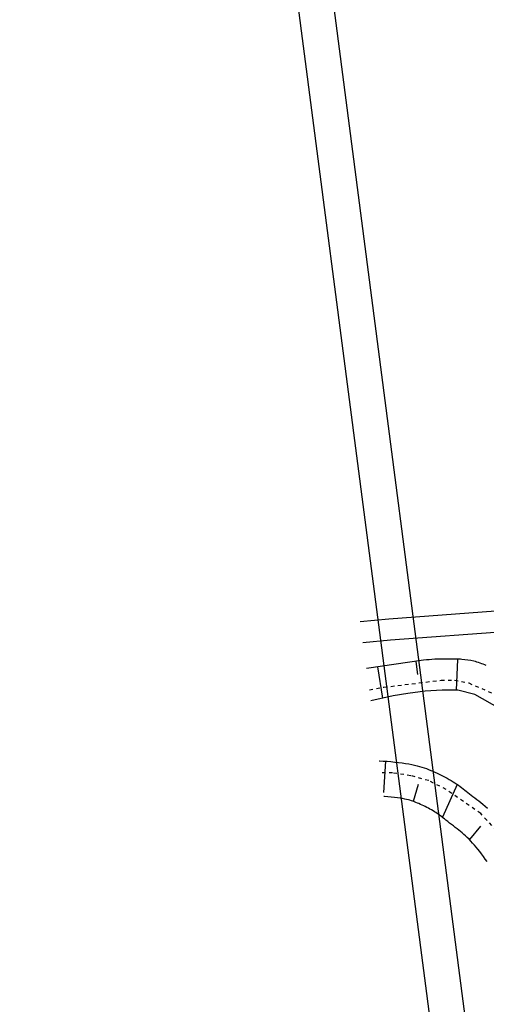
# Model space of a CAD drawing. Extents: x 446224 to 446791, y 446199 to 447379.
# Tile 27 of 113: x 446224 to 446290, y 446880 to 447019. Entities that reach past the tile are written whole.
import ezdxf

# ---------------------------------------------------------------- set-up
doc = ezdxf.new("R2010")
doc.units = 0
doc.header["$LTSCALE"] = 2
doc.header["$MEASUREMENT"] = 0
doc.linetypes.add('ACAD_ISO10W100W', pattern=[0.5, 0.25, -0.25])
doc.linetypes.add('AUSGEZOGEN', pattern=[0])
doc.layers.get('0').update_dxf_attribs({"linetype": 'AUSGEZOGEN'})
for name, color, linetype in [('DB-Gewerbegebiet', 15, 'CONTINUOUS'), ('Planeinteilung', 250, 'CONTINUOUS'), ('RAHMEN', 7, 'AUSGEZOGEN')]:
    doc.layers.add(name, color=color, linetype=linetype)

# ---------------------------------------------------------------- blocks, each defined once
blk = doc.blocks.new('1135420')
blk.add_line((0, 0), (1135, 0))
at = {"layer": 'RAHMEN'}
blk.add_line((25, 5), (950, 5), dxfattribs=at)

msp = doc.modelspace()

# ---------------------------------------------------------------- linework, layer by layer
at = {"layer": 'DB-Gewerbegebiet', "linetype": 'Continuous'}
for p, q in [((446276.46, 446934.47), (446381.31, 446942.25)), ((446276.72, 446931.48), (446381.54, 446939.25)), ((446272.41, 446934.07), (446276.46, 446934.47)), ((446272.81, 446931.1), (446276.72, 446931.48)), ((446281.41, 446928.59), (446273.31, 446927.43)), ((446280.29, 446928.43), (446280.56, 446926.55)), ((446286.07, 446928.74), (446283.94, 446928.75)), ((446286.06, 446924.34), (446286.26, 446928.72)), ((446274.87, 446927.65), (446275.56, 446923.21)), ((446281.64, 446924.21), (446279.17, 446923.89)), ((446284.05, 446924.37), (446281.64, 446924.21)), ((446286.26, 446924.34), (446284.05, 446924.37)), ((446288.66, 446923.73), (446286.26, 446924.34)), ((446277.1, 446923.54), (446273.94, 446922.86)), ((446279.17, 446923.89), (446277.1, 446923.54)), ((446292.26, 446921.69), (446288.66, 446923.73)), ((446275.1, 446914.32), (446275.15, 446914.32)), ((446275.15, 446914.32), (446275.68, 446914.3)), ((446275.68, 446914.3), (446276.23, 446914.26)), ((446276.02, 446914.28), (446275.72, 446909.82)), ((446276.23, 446914.26), (446276.78, 446914.22)), ((446276.78, 446914.22), (446277.33, 446914.16)), ((446277.33, 446914.16), (446277.86, 446914.1)), ((446277.86, 446914.1), (446278.38, 446914.04)), ((446278.38, 446914.04), (446278.87, 446913.97)), ((446278.87, 446913.97), (446279.32, 446913.89)), ((446279.32, 446913.89), (446279.75, 446913.81)), ((446279.75, 446913.81), (446280.14, 446913.72)), ((446280.14, 446913.72), (446280.5, 446913.63)), ((446280.5, 446913.63), (446280.85, 446913.54)), ((446280.85, 446913.54), (446281.18, 446913.44)), ((446281.18, 446913.44), (446281.5, 446913.33)), ((446281.5, 446913.33), (446281.81, 446913.22)), ((446281.81, 446913.22), (446282.12, 446913.1)), ((446282.12, 446913.1), (446282.43, 446912.98)), ((446282.43, 446912.98), (446282.73, 446912.86)), ((446282.73, 446912.86), (446283.03, 446912.73)), ((446283.03, 446912.73), (446283.32, 446912.59)), ((446283.32, 446912.59), (446283.62, 446912.45)), ((446283.62, 446912.45), (446283.91, 446912.31)), ((446283.91, 446912.31), (446284.2, 446912.16)), ((446284.2, 446912.16), (446284.48, 446912)), ((446284.48, 446912), (446284.77, 446911.85)), ((446284.77, 446911.85), (446285.05, 446911.69)), ((446285.05, 446911.69), (446285.33, 446911.52)), ((446285.33, 446911.52), (446285.6, 446911.36)), ((446280.62, 446910.99), (446279.94, 446908.58)), ((446286.19, 446910.97), (446284.08, 446906.32)), ((446285.6, 446911.36), (446285.86, 446911.19)), ((446285.86, 446911.19), (446286.11, 446911.03)), ((446286.11, 446911.03), (446286.36, 446910.86)), ((446286.36, 446910.86), (446286.59, 446910.69)), ((446286.59, 446910.69), (446286.81, 446910.53)), ((446286.81, 446910.53), (446287.03, 446910.36)), ((446287.03, 446910.36), (446287.25, 446910.19)), ((446287.25, 446910.19), (446287.47, 446910.02)), ((446275.87, 446909.28), (446275.79, 446909.28)), ((446276.34, 446909.24), (446275.87, 446909.28)), ((446276.81, 446909.19), (446276.34, 446909.24)), ((446277.27, 446909.14), (446276.81, 446909.19)), ((446277.7, 446909.08), (446277.27, 446909.14)), ((446278.09, 446909.03), (446277.7, 446909.08)), ((446278.43, 446908.97), (446278.09, 446909.03)), ((446278.74, 446908.91), (446278.43, 446908.97)), ((446279, 446908.85), (446278.74, 446908.91)), ((446279.25, 446908.79), (446279, 446908.85)), ((446279.47, 446908.73), (446279.25, 446908.79)), ((446279.68, 446908.67), (446279.47, 446908.73)), ((446279.89, 446908.6), (446279.68, 446908.67)), ((446287.47, 446910.02), (446287.69, 446909.84)), ((446287.69, 446909.84), (446287.92, 446909.66)), ((446287.92, 446909.66), (446288.16, 446909.47)), ((446288.16, 446909.47), (446288.42, 446909.28)), ((446288.42, 446909.28), (446288.68, 446909.08)), ((446288.68, 446909.08), (446288.96, 446908.86)), ((446288.96, 446908.86), (446289.24, 446908.64)), ((446289.24, 446908.64), (446289.54, 446908.41)), ((446280.1, 446908.52), (446279.89, 446908.6)), ((446280.32, 446908.44), (446280.1, 446908.52)), ((446280.54, 446908.35), (446280.32, 446908.44)), ((446280.76, 446908.26), (446280.54, 446908.35)), ((446280.98, 446908.16), (446280.76, 446908.26)), ((446281.2, 446908.06), (446280.98, 446908.16)), ((446281.43, 446907.96), (446281.2, 446908.06)), ((446281.65, 446907.85), (446281.43, 446907.96)), ((446281.87, 446907.73), (446281.65, 446907.85)), ((446282.1, 446907.61), (446281.87, 446907.73)), ((446282.32, 446907.49), (446282.1, 446907.61)), ((446282.54, 446907.36), (446282.32, 446907.49)), ((446282.75, 446907.24), (446282.54, 446907.36)), ((446282.95, 446907.11), (446282.75, 446907.24)), ((446289.54, 446908.41), (446289.84, 446908.17)), ((446289.84, 446908.17), (446290.15, 446907.91)), ((446290.15, 446907.91), (446290.46, 446907.63)), ((446283.15, 446906.99), (446282.95, 446907.11)), ((446283.33, 446906.87), (446283.15, 446906.99)), ((446283.49, 446906.76), (446283.33, 446906.87)), ((446283.65, 446906.65), (446283.49, 446906.76)), ((446283.81, 446906.53), (446283.65, 446906.65)), ((446283.98, 446906.4), (446283.81, 446906.53)), ((446284.16, 446906.25), (446283.98, 446906.4)), ((446284.37, 446906.09), (446284.16, 446906.25)), ((446284.59, 446905.92), (446284.37, 446906.09)), ((446284.84, 446905.72), (446284.59, 446905.92)), ((446285.1, 446905.51), (446284.84, 446905.72)), ((446285.38, 446905.3), (446285.1, 446905.51)), ((446285.65, 446905.1), (446285.38, 446905.3)), ((446285.91, 446904.9), (446285.65, 446905.1)), ((446286.16, 446904.7), (446285.91, 446904.9)), ((446286.41, 446904.51), (446286.16, 446904.7)), ((446286.65, 446904.31), (446286.41, 446904.51)), ((446289.51, 446905.09), (446287.91, 446903.16)), ((446286.89, 446904.11), (446286.65, 446904.31)), ((446287.13, 446903.9), (446286.89, 446904.11)), ((446287.37, 446903.69), (446287.13, 446903.9)), ((446287.61, 446903.45), (446287.37, 446903.69)), ((446287.86, 446903.2), (446287.61, 446903.45)), ((446288.11, 446902.94), (446287.86, 446903.2)), ((446288.37, 446902.67), (446288.11, 446902.94)), ((446288.62, 446902.38), (446288.37, 446902.67)), ((446288.87, 446902.09), (446288.62, 446902.38)), ((446289.12, 446901.79), (446288.87, 446902.09)), ((446289.38, 446901.46), (446289.12, 446901.79)), ((446289.63, 446901.13), (446289.38, 446901.46)), ((446289.89, 446900.77), (446289.63, 446901.13)), ((446290.16, 446900.41), (446289.89, 446900.77)), ((446290.42, 446900.05), (446290.16, 446900.41))]:
    msp.add_line(p, q, dxfattribs=at)
at = {"layer": 'DB-Gewerbegebiet', "linetype": 'ACAD_ISO10W100W'}
for p, q in [((446275.79, 446924.77), (446283.89, 446925.76)), ((446283.89, 446925.76), (446285.81, 446925.77)), ((446285.81, 446925.77), (446287.82, 446925.37)), ((446273.73, 446924.41), (446275.79, 446924.77)), ((446287.82, 446925.37), (446291.98, 446923.58)), ((446277.02, 446912.61), (446275.33, 446912.63)), ((446279.6, 446912.22), (446277.02, 446912.61)), ((446282.14, 446911.52), (446279.6, 446912.22)), ((446284.63, 446910.27), (446282.14, 446911.52)), ((446289.52, 446906.84), (446284.63, 446910.27)), ((446293.15, 446902.97), (446289.52, 446906.84))]:
    msp.add_line(p, q, dxfattribs=at)
at = {"layer": 'DB-Gewerbegebiet', "linetype": 'Continuous'}
for centre, major_axis, start_param, end_param in [((446285.81, 446886.21), (30.13, 30.13), 0.851433, 0.888753), ((446283.98, 446913.92), (10.49, 10.49), 0.78818, 0.851433), ((446285.83, 446912.14), (11.74, 11.74), 0.724533, 0.771209), ((446286.29, 446919.69), (6.39, 6.39), 0.535491, 0.724533), ((446285.78, 446917.7), (7.85, 7.85), 0.364909, 0.535491)]:
    msp.add_ellipse(centre, major_axis=major_axis, ratio=1, start_param=start_param, end_param=end_param, dxfattribs=at)

# ---------------------------------------------------------------- block references
at = {"layer": 'Planeinteilung', "linetype": 'Continuous', "rotation": 277.4163263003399}
msp.add_blockref('1135420', (446224.11, 447324.7), dxfattribs=at)

doc.saveas('drawing.dxf')
